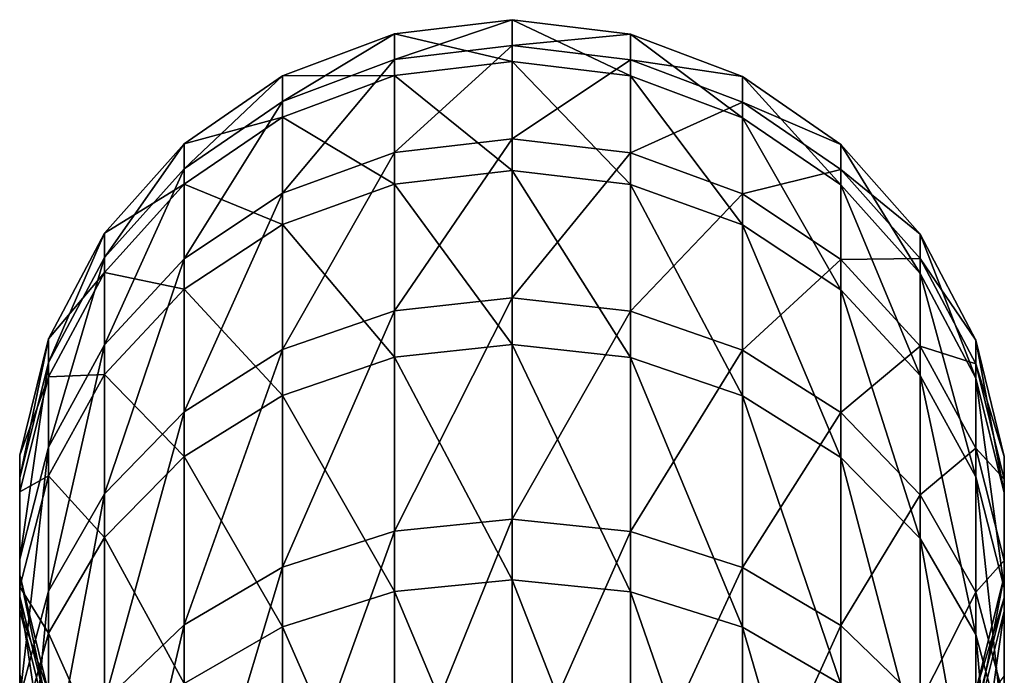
# Model space of a CAD drawing. Header units: millimetres. Extents: x -73 to 73, y -375 to 193.
# Tile 13 of 13: x -11 to 11, y 177 to 193. Entities that reach past the tile are written whole.
import ezdxf

# ---------------------------------------------------------------- set-up
doc = ezdxf.new("R2010")
doc.units = ezdxf.units.MM
doc.header["$LTSCALE"] = 65.185185
doc.layers.add('44', color=7, linetype='CONTINUOUS')
doc.layers.add('45', color=7, linetype='CONTINUOUS')

msp = doc.modelspace()

# ---------------------------------------------------------------- linework, layer by layer
at = {"layer": '44', "color": 7, "linetype": 'CONTINUOUS', "true_color": 0xa2afbf}
for points in [[(2.752, 192.355, 66.192), (2.752, 191.387, 55.129), (0, 192.689, 66.187), (2.752, 192.355, 66.192)], [(0, 192.087, 77.323), (2.752, 192.355, 66.192), (0, 192.689, 66.187), (0, 192.087, 77.323)], [(0, 192.689, 66.187), (2.752, 191.387, 55.129), (0, 191.717, 55.077), (0, 192.689, 66.187)], [(2.752, 191.755, 77.282), (2.752, 192.355, 66.192), (0, 192.087, 77.323), (2.752, 191.755, 77.282)], [(5.347, 191.371, 66.209), (5.347, 190.415, 55.284), (2.752, 192.355, 66.192), (5.347, 191.371, 66.209)], [(2.752, 191.755, 77.282), (5.347, 191.371, 66.209), (2.752, 192.355, 66.192), (2.752, 191.755, 77.282)], [(2.752, 192.355, 66.192), (5.347, 190.415, 55.284), (2.752, 191.387, 55.129), (2.752, 192.355, 66.192)], [(0, 189.923, 88.264), (2.752, 191.755, 77.282), (0, 192.087, 77.323), (0, 189.923, 88.264)], [(2.752, 189.6, 88.176), (2.752, 191.755, 77.282), (0, 189.923, 88.264), (2.752, 189.6, 88.176)], [(2.752, 191.387, 55.129), (2.752, 188.871, 44.313), (0, 191.717, 55.077), (2.752, 191.387, 55.129)], [(0, 191.717, 55.077), (2.752, 188.871, 44.313), (0, 189.19, 44.214), (0, 191.717, 55.077)], [(5.347, 190.779, 77.159), (5.347, 191.371, 66.209), (2.752, 191.755, 77.282), (5.347, 190.779, 77.159)], [(2.752, 189.6, 88.176), (5.347, 190.779, 77.159), (2.752, 191.755, 77.282), (2.752, 189.6, 88.176)], [(5.347, 190.415, 55.284), (5.347, 187.93, 44.603), (2.752, 191.387, 55.129), (5.347, 190.415, 55.284)], [(2.752, 191.387, 55.129), (5.347, 187.93, 44.603), (2.752, 188.871, 44.313), (2.752, 191.387, 55.129)], [(7.63, 189.794, 66.235), (7.63, 188.857, 55.532), (5.347, 191.371, 66.209), (7.63, 189.794, 66.235)], [(5.347, 190.779, 77.159), (7.63, 189.794, 66.235), (5.347, 191.371, 66.209), (5.347, 190.779, 77.159)], [(5.347, 191.371, 66.209), (7.63, 188.857, 55.532), (5.347, 190.415, 55.284), (5.347, 191.371, 66.209)], [(5.347, 188.65, 87.917), (5.347, 190.779, 77.159), (2.752, 189.6, 88.176), (5.347, 188.65, 87.917)], [(7.63, 189.214, 76.963), (7.63, 189.794, 66.235), (5.347, 190.779, 77.159), (7.63, 189.214, 76.963)], [(5.347, 188.65, 87.917), (7.63, 189.214, 76.963), (5.347, 190.779, 77.159), (5.347, 188.65, 87.917)], [(7.63, 188.857, 55.532), (7.63, 186.423, 45.068), (5.347, 190.415, 55.284), (7.63, 188.857, 55.532)], [(5.347, 190.415, 55.284), (7.63, 186.423, 45.068), (5.347, 187.93, 44.603), (5.347, 190.415, 55.284)], [(0, 186.239, 98.79), (2.752, 189.6, 88.176), (0, 189.923, 88.264), (0, 186.239, 98.79)], [(9.469, 187.716, 66.27), (9.469, 186.805, 55.859), (7.63, 189.794, 66.235), (9.469, 187.716, 66.27)], [(7.63, 189.214, 76.963), (9.469, 187.716, 66.27), (7.63, 189.794, 66.235), (7.63, 189.214, 76.963)], [(7.63, 189.794, 66.235), (9.469, 186.805, 55.859), (7.63, 188.857, 55.532), (7.63, 189.794, 66.235)], [(2.752, 185.932, 98.658), (2.752, 189.6, 88.176), (0, 186.239, 98.79), (2.752, 185.932, 98.658)], [(2.752, 185.932, 98.658), (5.347, 188.65, 87.917), (2.752, 189.6, 88.176), (2.752, 185.932, 98.658)], [(2.752, 188.871, 44.313), (2.752, 184.857, 33.958), (0, 189.19, 44.214), (2.752, 188.871, 44.313)], [(0, 189.19, 44.214), (2.752, 184.857, 33.958), (0, 185.159, 33.816), (0, 189.19, 44.214)], [(7.63, 187.129, 87.503), (7.63, 189.214, 76.963), (5.347, 188.65, 87.917), (7.63, 187.129, 87.503)], [(9.469, 187.151, 76.705), (9.469, 187.716, 66.27), (7.63, 189.214, 76.963), (9.469, 187.151, 76.705)], [(7.63, 187.129, 87.503), (9.469, 187.151, 76.705), (7.63, 189.214, 76.963), (7.63, 187.129, 87.503)], [(5.347, 187.93, 44.603), (5.347, 183.966, 34.378), (2.752, 188.871, 44.313), (5.347, 187.93, 44.603)], [(2.752, 188.871, 44.313), (5.347, 183.966, 34.378), (2.752, 184.857, 33.958), (2.752, 188.871, 44.313)], [(9.469, 186.805, 55.859), (9.469, 184.437, 45.68), (7.63, 188.857, 55.532), (9.469, 186.805, 55.859)], [(7.63, 188.857, 55.532), (9.469, 184.437, 45.68), (7.63, 186.423, 45.068), (7.63, 188.857, 55.532)], [(5.347, 185.028, 98.268), (5.347, 188.65, 87.917), (2.752, 185.932, 98.658), (5.347, 185.028, 98.268)], [(5.347, 185.028, 98.268), (7.63, 187.129, 87.503), (5.347, 188.65, 87.917), (5.347, 185.028, 98.268)], [(7.63, 186.423, 45.068), (7.63, 182.54, 35.051), (5.347, 187.93, 44.603), (7.63, 186.423, 45.068)], [(5.347, 187.93, 44.603), (7.63, 182.54, 35.051), (5.347, 183.966, 34.378), (5.347, 187.93, 44.603)], [(10.757, 185.258, 66.31), (10.757, 184.377, 56.246), (9.469, 187.716, 66.27), (10.757, 185.258, 66.31)], [(9.469, 187.151, 76.705), (10.757, 185.258, 66.31), (9.469, 187.716, 66.27), (9.469, 187.151, 76.705)], [(9.469, 187.716, 66.27), (10.757, 184.377, 56.246), (9.469, 186.805, 55.859), (9.469, 187.716, 66.27)], [(7.63, 183.58, 97.643), (7.63, 187.129, 87.503), (5.347, 185.028, 98.268), (7.63, 183.58, 97.643)], [(9.469, 185.123, 86.956), (9.469, 187.151, 76.705), (7.63, 187.129, 87.503), (9.469, 185.123, 86.956)], [(7.63, 183.58, 97.643), (9.469, 185.123, 86.956), (7.63, 187.129, 87.503), (7.63, 183.58, 97.643)], [(10.757, 184.712, 76.399), (10.757, 185.258, 66.31), (9.469, 187.151, 76.705), (10.757, 184.712, 76.399)], [(9.469, 185.123, 86.956), (10.757, 184.712, 76.399), (9.469, 187.151, 76.705), (9.469, 185.123, 86.956)], [(10.757, 184.377, 56.246), (10.757, 182.088, 46.405), (9.469, 186.805, 55.859), (10.757, 184.377, 56.246)], [(9.469, 186.805, 55.859), (10.757, 182.088, 46.405), (9.469, 184.437, 45.68), (9.469, 186.805, 55.859)], [(9.469, 184.437, 45.68), (9.469, 180.66, 35.937), (7.63, 186.423, 45.068), (9.469, 184.437, 45.68)], [(7.63, 186.423, 45.068), (9.469, 180.66, 35.937), (7.63, 182.54, 35.051), (7.63, 186.423, 45.068)], [(0, 181.11, 108.693), (2.752, 185.932, 98.658), (0, 186.239, 98.79), (0, 181.11, 108.693)], [(2.752, 180.825, 108.519), (2.752, 185.932, 98.658), (0, 181.11, 108.693), (2.752, 180.825, 108.519)], [(2.752, 180.825, 108.519), (5.347, 185.028, 98.268), (2.752, 185.932, 98.658), (2.752, 180.825, 108.519)], [(11.418, 182.563, 66.355), (11.418, 181.715, 56.669), (10.757, 185.258, 66.31), (11.418, 182.563, 66.355)], [(10.757, 184.712, 76.399), (11.418, 182.563, 66.355), (10.757, 185.258, 66.31), (10.757, 184.712, 76.399)], [(10.757, 185.258, 66.31), (11.418, 181.715, 56.669), (10.757, 184.377, 56.246), (10.757, 185.258, 66.31)], [(2.752, 184.857, 33.958), (2.752, 179.424, 24.272), (0, 185.159, 33.816), (2.752, 184.857, 33.958)], [(0, 185.159, 33.816), (2.752, 179.424, 24.272), (0, 179.704, 24.089), (0, 185.159, 33.816)], [(5.347, 179.985, 108.006), (5.347, 185.028, 98.268), (2.752, 180.825, 108.519), (5.347, 179.985, 108.006)], [(5.347, 179.985, 108.006), (7.63, 183.58, 97.643), (5.347, 185.028, 98.268), (5.347, 179.985, 108.006)], [(9.469, 181.672, 96.82), (9.469, 185.123, 86.956), (7.63, 183.58, 97.643), (9.469, 181.672, 96.82)], [(10.757, 182.751, 86.31), (10.757, 184.712, 76.399), (9.469, 185.123, 86.956), (10.757, 182.751, 86.31)], [(9.469, 181.672, 96.82), (10.757, 182.751, 86.31), (9.469, 185.123, 86.956), (9.469, 181.672, 96.82)], [(5.347, 183.966, 34.378), (5.347, 178.602, 24.813), (2.752, 184.857, 33.958), (5.347, 183.966, 34.378)], [(2.752, 184.857, 33.958), (5.347, 178.602, 24.813), (2.752, 179.424, 24.272), (2.752, 184.857, 33.958)], [(11.418, 182.038, 76.064), (11.418, 182.563, 66.355), (10.757, 184.712, 76.399), (11.418, 182.038, 76.064)], [(10.757, 182.751, 86.31), (11.418, 182.038, 76.064), (10.757, 184.712, 76.399), (10.757, 182.751, 86.31)], [(10.757, 182.088, 46.405), (10.757, 178.436, 36.985), (9.469, 184.437, 45.68), (10.757, 182.088, 46.405)], [(9.469, 184.437, 45.68), (10.757, 178.436, 36.985), (9.469, 180.66, 35.937), (9.469, 184.437, 45.68)], [(11.418, 181.715, 56.669), (11.418, 179.513, 47.2), (10.757, 184.377, 56.246), (11.418, 181.715, 56.669)], [(10.757, 184.377, 56.246), (11.418, 179.513, 47.2), (10.757, 182.088, 46.405), (10.757, 184.377, 56.246)], [(7.63, 182.54, 35.051), (7.63, 177.284, 25.68), (5.347, 183.966, 34.378), (7.63, 182.54, 35.051)], [(5.347, 183.966, 34.378), (7.63, 177.284, 25.68), (5.347, 178.602, 24.813), (5.347, 183.966, 34.378)], [(7.63, 178.639, 107.183), (7.63, 183.58, 97.643), (5.347, 179.985, 108.006), (7.63, 178.639, 107.183)], [(7.63, 178.639, 107.183), (9.469, 181.672, 96.82), (7.63, 183.58, 97.643), (7.63, 178.639, 107.183)], [(10.757, 179.414, 95.846), (10.757, 182.751, 86.31), (9.469, 181.672, 96.82), (10.757, 179.414, 95.846)], [(11.418, 180.151, 85.602), (11.418, 182.038, 76.064), (10.757, 182.751, 86.31), (11.418, 180.151, 85.602)], [(10.757, 179.414, 95.846), (11.418, 180.151, 85.602), (10.757, 182.751, 86.31), (10.757, 179.414, 95.846)], [(9.469, 180.66, 35.937), (9.469, 175.548, 26.822), (7.63, 182.54, 35.051), (9.469, 180.66, 35.937)], [(7.63, 182.54, 35.051), (9.469, 175.548, 26.822), (7.63, 177.284, 25.68), (7.63, 182.54, 35.051)], [(11.414, 179.788, 66.401), (11.414, 178.975, 57.106), (11.418, 182.563, 66.355), (11.414, 179.788, 66.401)], [(11.418, 182.038, 76.064), (11.414, 179.788, 66.401), (11.418, 182.563, 66.355), (11.418, 182.038, 76.064)], [(11.418, 182.563, 66.355), (11.414, 178.975, 57.106), (11.418, 181.715, 56.669), (11.418, 182.563, 66.355)], [(11.418, 179.513, 47.2), (11.418, 175.998, 38.134), (10.757, 182.088, 46.405), (11.418, 179.513, 47.2)], [(10.757, 182.088, 46.405), (11.418, 175.998, 38.134), (10.757, 178.436, 36.985), (10.757, 182.088, 46.405)], [(11.414, 179.284, 75.719), (11.414, 179.788, 66.401), (11.418, 182.038, 76.064), (11.414, 179.284, 75.719)], [(11.418, 180.151, 85.602), (11.414, 179.284, 75.719), (11.418, 182.038, 76.064), (11.418, 180.151, 85.602)], [(9.469, 176.866, 106.1), (9.469, 181.672, 96.82), (7.63, 178.639, 107.183), (9.469, 176.866, 106.1)], [(9.469, 176.866, 106.1), (10.757, 179.414, 95.846), (9.469, 181.672, 96.82), (9.469, 176.866, 106.1)], [(11.414, 178.975, 57.106), (11.414, 176.861, 48.017), (11.418, 181.715, 56.669), (11.414, 178.975, 57.106)], [(11.418, 181.715, 56.669), (11.414, 176.861, 48.017), (11.418, 179.513, 47.2), (11.418, 181.715, 56.669)], [(0, 174.637, 117.776), (2.752, 180.825, 108.519), (0, 181.11, 108.693), (0, 174.637, 117.776)], [(2.752, 174.38, 117.563), (2.752, 180.825, 108.519), (0, 174.637, 117.776), (2.752, 174.38, 117.563)], [(2.752, 174.38, 117.563), (5.347, 179.985, 108.006), (2.752, 180.825, 108.519), (2.752, 174.38, 117.563)], [(10.757, 178.436, 36.985), (10.757, 173.494, 28.173), (9.469, 180.66, 35.937), (10.757, 178.436, 36.985)], [(9.469, 180.66, 35.937), (10.757, 173.494, 28.173), (9.469, 175.548, 26.822), (9.469, 180.66, 35.937)], [(5.347, 173.62, 116.936), (5.347, 179.985, 108.006), (2.752, 174.38, 117.563), (5.347, 173.62, 116.936)], [(5.347, 173.62, 116.936), (7.63, 178.639, 107.183), (5.347, 179.985, 108.006), (5.347, 173.62, 116.936)], [(11.418, 176.94, 94.779), (11.418, 180.151, 85.602), (10.757, 179.414, 95.846), (11.418, 176.94, 94.779)], [(11.414, 177.473, 84.872), (11.414, 179.284, 75.719), (11.418, 180.151, 85.602), (11.414, 177.473, 84.872)], [(11.418, 176.94, 94.779), (11.414, 177.473, 84.872), (11.418, 180.151, 85.602), (11.418, 176.94, 94.779)], [(10.746, 177.095, 66.446), (10.746, 176.315, 57.529), (11.414, 179.788, 66.401), (10.746, 177.095, 66.446)], [(11.414, 179.284, 75.719), (10.746, 177.095, 66.446), (11.414, 179.788, 66.401), (11.414, 179.284, 75.719)], [(11.414, 179.788, 66.401), (10.746, 176.315, 57.529), (11.414, 178.975, 57.106), (11.414, 179.788, 66.401)], [(2.752, 179.424, 24.272), (2.752, 172.682, 15.448), (0, 179.704, 24.089), (2.752, 179.424, 24.272)], [(0, 179.704, 24.089), (2.752, 172.682, 15.448), (0, 172.933, 15.227), (0, 179.704, 24.089)], [(11.414, 176.861, 48.017), (11.414, 173.488, 39.317), (11.418, 179.513, 47.2), (11.414, 176.861, 48.017)], [(11.418, 179.513, 47.2), (11.414, 173.488, 39.317), (11.418, 175.998, 38.134), (11.418, 179.513, 47.2)], [(5.347, 178.602, 24.813), (5.347, 171.944, 16.099), (2.752, 179.424, 24.272), (5.347, 178.602, 24.813)], [(2.752, 179.424, 24.272), (5.347, 171.944, 16.099), (2.752, 172.682, 15.448), (2.752, 179.424, 24.272)], [(10.757, 174.768, 104.818), (10.757, 179.414, 95.846), (9.469, 176.866, 106.1), (10.757, 174.768, 104.818)], [(10.746, 176.612, 75.384), (10.746, 177.095, 66.446), (11.414, 179.284, 75.719), (10.746, 176.612, 75.384)], [(11.414, 177.473, 84.872), (10.746, 176.612, 75.384), (11.414, 179.284, 75.719), (11.414, 177.473, 84.872)], [(10.757, 174.768, 104.818), (11.418, 176.94, 94.779), (10.757, 179.414, 95.846), (10.757, 174.768, 104.818)], [(10.746, 176.315, 57.529), (10.746, 174.287, 48.811), (11.414, 178.975, 57.106), (10.746, 176.315, 57.529)], [(11.414, 178.975, 57.106), (10.746, 174.287, 48.811), (11.414, 176.861, 48.017), (11.414, 178.975, 57.106)], [(7.63, 172.404, 115.933), (7.63, 178.639, 107.183), (5.347, 173.62, 116.936), (7.63, 172.404, 115.933)], [(7.63, 177.284, 25.68), (7.63, 170.761, 17.143), (5.347, 178.602, 24.813), (7.63, 177.284, 25.68)], [(5.347, 178.602, 24.813), (7.63, 170.761, 17.143), (5.347, 171.944, 16.099), (5.347, 178.602, 24.813)], [(7.63, 172.404, 115.933), (9.469, 176.866, 106.1), (7.63, 178.639, 107.183), (7.63, 172.404, 115.933)], [(11.418, 175.998, 38.134), (11.418, 171.242, 29.654), (10.757, 178.436, 36.985), (11.418, 175.998, 38.134)], [(10.757, 178.436, 36.985), (11.418, 171.242, 29.654), (10.757, 173.494, 28.173), (10.757, 178.436, 36.985)]]:
    msp.add_3dface(points, dxfattribs=at)
at = {"layer": '45', "color": 7, "linetype": 'CONTINUOUS', "true_color": 0xa2afbf}
for points in [[(0, 192.087, 77.323), (0, 192.689, 66.187), (-2.722, 191.763, 77.283), (0, 192.087, 77.323)], [(0, 192.689, 66.187), (0, 191.717, 55.077), (-2.722, 192.362, 66.192), (0, 192.689, 66.187)], [(-2.722, 191.763, 77.283), (0, 192.689, 66.187), (-2.722, 192.362, 66.192), (-2.722, 191.763, 77.283)], [(-2.722, 191.763, 77.283), (-2.722, 192.362, 66.192), (-5.32, 190.793, 77.161), (-2.722, 191.763, 77.283)], [(-2.722, 192.362, 66.192), (-2.722, 191.394, 55.128), (-5.32, 191.385, 66.209), (-2.722, 192.362, 66.192)], [(-5.32, 190.793, 77.161), (-2.722, 192.362, 66.192), (-5.32, 191.385, 66.209), (-5.32, 190.793, 77.161)], [(-2.722, 192.362, 66.192), (0, 191.717, 55.077), (-2.722, 191.394, 55.128), (-2.722, 192.362, 66.192)], [(0, 189.923, 88.264), (0, 192.087, 77.323), (-2.722, 189.607, 88.178), (0, 189.923, 88.264)], [(-2.722, 189.607, 88.178), (0, 192.087, 77.323), (-2.722, 191.763, 77.283), (-2.722, 189.607, 88.178)], [(-2.722, 189.607, 88.178), (-2.722, 191.763, 77.283), (-5.32, 188.664, 87.921), (-2.722, 189.607, 88.178)], [(-5.32, 188.664, 87.921), (-2.722, 191.763, 77.283), (-5.32, 190.793, 77.161), (-5.32, 188.664, 87.921)], [(0, 191.717, 55.077), (0, 189.19, 44.214), (-2.722, 191.394, 55.128), (0, 191.717, 55.077)], [(-5.32, 190.793, 77.161), (-5.32, 191.385, 66.209), (-7.607, 189.234, 76.966), (-5.32, 190.793, 77.161)], [(-5.32, 191.385, 66.209), (-5.32, 190.429, 55.282), (-7.607, 189.814, 66.235), (-5.32, 191.385, 66.209)], [(-7.607, 189.234, 76.966), (-5.32, 191.385, 66.209), (-7.607, 189.814, 66.235), (-7.607, 189.234, 76.966)], [(-2.722, 191.394, 55.128), (-2.722, 188.878, 44.311), (-5.32, 190.429, 55.282), (-2.722, 191.394, 55.128)], [(-5.32, 191.385, 66.209), (-2.722, 191.394, 55.128), (-5.32, 190.429, 55.282), (-5.32, 191.385, 66.209)], [(-2.722, 191.394, 55.128), (0, 189.19, 44.214), (-2.722, 188.878, 44.311), (-2.722, 191.394, 55.128)], [(-5.32, 188.664, 87.921), (-5.32, 190.793, 77.161), (-7.607, 187.148, 87.508), (-5.32, 188.664, 87.921)], [(-7.607, 187.148, 87.508), (-5.32, 190.793, 77.161), (-7.607, 189.234, 76.966), (-7.607, 187.148, 87.508)], [(-5.32, 190.429, 55.282), (-5.32, 187.944, 44.599), (-7.607, 188.877, 55.529), (-5.32, 190.429, 55.282)], [(-7.607, 189.814, 66.235), (-5.32, 190.429, 55.282), (-7.607, 188.877, 55.529), (-7.607, 189.814, 66.235)], [(-5.32, 190.429, 55.282), (-2.722, 188.878, 44.311), (-5.32, 187.944, 44.599), (-5.32, 190.429, 55.282)], [(-7.607, 189.234, 76.966), (-7.607, 189.814, 66.235), (-9.452, 187.176, 76.708), (-7.607, 189.234, 76.966)], [(-7.607, 189.814, 66.235), (-7.607, 188.877, 55.529), (-9.452, 187.741, 66.269), (-7.607, 189.814, 66.235)], [(-9.452, 187.176, 76.708), (-7.607, 189.814, 66.235), (-9.452, 187.741, 66.269), (-9.452, 187.176, 76.708)], [(0, 186.239, 98.79), (0, 189.923, 88.264), (-2.722, 185.939, 98.661), (0, 186.239, 98.79)], [(-2.722, 185.939, 98.661), (0, 189.923, 88.264), (-2.722, 189.607, 88.178), (-2.722, 185.939, 98.661)], [(-2.722, 185.939, 98.661), (-2.722, 189.607, 88.178), (-5.32, 185.041, 98.274), (-2.722, 185.939, 98.661)], [(-5.32, 185.041, 98.274), (-2.722, 189.607, 88.178), (-5.32, 188.664, 87.921), (-5.32, 185.041, 98.274)], [(-7.607, 187.148, 87.508), (-7.607, 189.234, 76.966), (-9.452, 185.148, 86.963), (-7.607, 187.148, 87.508)], [(-9.452, 185.148, 86.963), (-7.607, 189.234, 76.966), (-9.452, 187.176, 76.708), (-9.452, 185.148, 86.963)], [(0, 189.19, 44.214), (0, 185.159, 33.816), (-2.722, 188.878, 44.311), (0, 189.19, 44.214)], [(-7.607, 188.877, 55.529), (-7.607, 186.442, 45.062), (-9.452, 186.83, 55.855), (-7.607, 188.877, 55.529)], [(-9.452, 187.741, 66.269), (-7.607, 188.877, 55.529), (-9.452, 186.83, 55.855), (-9.452, 187.741, 66.269)], [(-7.607, 188.877, 55.529), (-5.32, 187.944, 44.599), (-7.607, 186.442, 45.062), (-7.607, 188.877, 55.529)], [(-2.722, 188.878, 44.311), (-2.722, 184.863, 33.955), (-5.32, 187.944, 44.599), (-2.722, 188.878, 44.311)], [(-2.722, 188.878, 44.311), (0, 185.159, 33.816), (-2.722, 184.863, 33.955), (-2.722, 188.878, 44.311)], [(-5.32, 185.041, 98.274), (-5.32, 188.664, 87.921), (-7.607, 183.599, 97.651), (-5.32, 185.041, 98.274)], [(-7.607, 183.599, 97.651), (-5.32, 188.664, 87.921), (-7.607, 187.148, 87.508), (-7.607, 183.599, 97.651)], [(-5.32, 187.944, 44.599), (-5.32, 183.979, 34.372), (-7.607, 186.442, 45.062), (-5.32, 187.944, 44.599)], [(-5.32, 187.944, 44.599), (-2.722, 184.863, 33.955), (-5.32, 183.979, 34.372), (-5.32, 187.944, 44.599)], [(-9.452, 187.176, 76.708), (-9.452, 187.741, 66.269), (-10.746, 184.74, 76.403), (-9.452, 187.176, 76.708)], [(-9.452, 187.741, 66.269), (-9.452, 186.83, 55.855), (-10.746, 185.286, 66.31), (-9.452, 187.741, 66.269)], [(-10.746, 184.74, 76.403), (-9.452, 187.741, 66.269), (-10.746, 185.286, 66.31), (-10.746, 184.74, 76.403)], [(-9.452, 185.148, 86.963), (-9.452, 187.176, 76.708), (-10.746, 182.779, 86.318), (-9.452, 185.148, 86.963)], [(-10.746, 182.779, 86.318), (-9.452, 187.176, 76.708), (-10.746, 184.74, 76.403), (-10.746, 182.779, 86.318)], [(-7.607, 183.599, 97.651), (-7.607, 187.148, 87.508), (-9.452, 181.695, 96.83), (-7.607, 183.599, 97.651)], [(-9.452, 181.695, 96.83), (-7.607, 187.148, 87.508), (-9.452, 185.148, 86.963), (-9.452, 181.695, 96.83)], [(-9.452, 186.83, 55.855), (-9.452, 184.461, 45.673), (-10.746, 184.405, 56.241), (-9.452, 186.83, 55.855)], [(-10.746, 185.286, 66.31), (-9.452, 186.83, 55.855), (-10.746, 184.405, 56.241), (-10.746, 185.286, 66.31)], [(-9.452, 186.83, 55.855), (-7.607, 186.442, 45.062), (-9.452, 184.461, 45.673), (-9.452, 186.83, 55.855)], [(-7.607, 186.442, 45.062), (-7.607, 182.558, 35.042), (-9.452, 184.461, 45.673), (-7.607, 186.442, 45.062)], [(-7.607, 186.442, 45.062), (-5.32, 183.979, 34.372), (-7.607, 182.558, 35.042), (-7.607, 186.442, 45.062)], [(0, 181.11, 108.693), (0, 186.239, 98.79), (-2.722, 180.831, 108.523), (0, 181.11, 108.693)], [(-2.722, 180.831, 108.523), (0, 186.239, 98.79), (-2.722, 185.939, 98.661), (-2.722, 180.831, 108.523)], [(-2.722, 180.831, 108.523), (-2.722, 185.939, 98.661), (-5.32, 179.997, 108.013), (-2.722, 180.831, 108.523)], [(-5.32, 179.997, 108.013), (-2.722, 185.939, 98.661), (-5.32, 185.041, 98.274), (-5.32, 179.997, 108.013)], [(-10.746, 184.74, 76.403), (-10.746, 185.286, 66.31), (-11.414, 182.068, 76.068), (-10.746, 184.74, 76.403)], [(-10.746, 185.286, 66.31), (-10.746, 184.405, 56.241), (-11.414, 182.593, 66.355), (-10.746, 185.286, 66.31)], [(-11.414, 182.068, 76.068), (-10.746, 185.286, 66.31), (-11.414, 182.593, 66.355), (-11.414, 182.068, 76.068)], [(-9.452, 181.695, 96.83), (-9.452, 185.148, 86.963), (-10.746, 179.441, 95.858), (-9.452, 181.695, 96.83)], [(-10.746, 179.441, 95.858), (-9.452, 185.148, 86.963), (-10.746, 182.779, 86.318), (-10.746, 179.441, 95.858)], [(-5.32, 179.997, 108.013), (-5.32, 185.041, 98.274), (-7.607, 178.656, 107.194), (-5.32, 179.997, 108.013)], [(-7.607, 178.656, 107.194), (-5.32, 185.041, 98.274), (-7.607, 183.599, 97.651), (-7.607, 178.656, 107.194)], [(0, 185.159, 33.816), (0, 179.704, 24.089), (-2.722, 184.863, 33.955), (0, 185.159, 33.816)], [(-10.746, 182.779, 86.318), (-10.746, 184.74, 76.403), (-11.414, 180.18, 85.61), (-10.746, 182.779, 86.318)], [(-11.414, 180.18, 85.61), (-10.746, 184.74, 76.403), (-11.414, 182.068, 76.068), (-11.414, 180.18, 85.61)], [(-2.722, 184.863, 33.955), (-2.722, 179.43, 24.268), (-5.32, 183.979, 34.372), (-2.722, 184.863, 33.955)], [(-2.722, 184.863, 33.955), (0, 179.704, 24.089), (-2.722, 179.43, 24.268), (-2.722, 184.863, 33.955)], [(-10.746, 184.405, 56.241), (-10.746, 182.115, 46.397), (-11.414, 181.745, 56.665), (-10.746, 184.405, 56.241)], [(-11.414, 182.593, 66.355), (-10.746, 184.405, 56.241), (-11.414, 181.745, 56.665), (-11.414, 182.593, 66.355)], [(-9.452, 184.461, 45.673), (-9.452, 180.682, 35.926), (-10.746, 182.115, 46.397), (-9.452, 184.461, 45.673)], [(-10.746, 184.405, 56.241), (-9.452, 184.461, 45.673), (-10.746, 182.115, 46.397), (-10.746, 184.405, 56.241)], [(-9.452, 184.461, 45.673), (-7.607, 182.558, 35.042), (-9.452, 180.682, 35.926), (-9.452, 184.461, 45.673)], [(-5.32, 183.979, 34.372), (-5.32, 178.614, 24.806), (-7.607, 182.558, 35.042), (-5.32, 183.979, 34.372)], [(-5.32, 183.979, 34.372), (-2.722, 179.43, 24.268), (-5.32, 178.614, 24.806), (-5.32, 183.979, 34.372)], [(-7.607, 178.656, 107.194), (-7.607, 183.599, 97.651), (-9.452, 176.887, 106.113), (-7.607, 178.656, 107.194)], [(-9.452, 176.887, 106.113), (-7.607, 183.599, 97.651), (-9.452, 181.695, 96.83), (-9.452, 176.887, 106.113)], [(-10.746, 179.441, 95.858), (-10.746, 182.779, 86.318), (-11.414, 176.968, 94.791), (-10.746, 179.441, 95.858)], [(-11.414, 176.968, 94.791), (-10.746, 182.779, 86.318), (-11.414, 180.18, 85.61), (-11.414, 176.968, 94.791)], [(-11.414, 182.068, 76.068), (-11.414, 182.593, 66.355), (-11.418, 179.314, 75.723), (-11.414, 182.068, 76.068)], [(-11.414, 182.593, 66.355), (-11.414, 181.745, 56.665), (-11.418, 179.818, 66.401), (-11.414, 182.593, 66.355)], [(-11.418, 179.314, 75.723), (-11.414, 182.593, 66.355), (-11.418, 179.818, 66.401), (-11.418, 179.314, 75.723)], [(-7.607, 182.558, 35.042), (-7.607, 177.301, 25.669), (-9.452, 180.682, 35.926), (-7.607, 182.558, 35.042)], [(-7.607, 182.558, 35.042), (-5.32, 178.614, 24.806), (-7.607, 177.301, 25.669), (-7.607, 182.558, 35.042)], [(-11.414, 180.18, 85.61), (-11.414, 182.068, 76.068), (-11.418, 177.503, 84.88), (-11.414, 180.18, 85.61)], [(-11.418, 177.503, 84.88), (-11.414, 182.068, 76.068), (-11.418, 179.314, 75.723), (-11.418, 177.503, 84.88)], [(-10.746, 182.115, 46.397), (-10.746, 178.462, 36.973), (-11.414, 179.542, 47.191), (-10.746, 182.115, 46.397)], [(-11.414, 181.745, 56.665), (-10.746, 182.115, 46.397), (-11.414, 179.542, 47.191), (-11.414, 181.745, 56.665)], [(-10.746, 182.115, 46.397), (-9.452, 180.682, 35.926), (-10.746, 178.462, 36.973), (-10.746, 182.115, 46.397)], [(-11.414, 181.745, 56.665), (-11.414, 179.542, 47.191), (-11.418, 179.005, 57.101), (-11.414, 181.745, 56.665)], [(-11.418, 179.818, 66.401), (-11.414, 181.745, 56.665), (-11.418, 179.005, 57.101), (-11.418, 179.818, 66.401)], [(-9.452, 176.887, 106.113), (-9.452, 181.695, 96.83), (-10.746, 174.792, 104.833), (-9.452, 176.887, 106.113)], [(-10.746, 174.792, 104.833), (-9.452, 181.695, 96.83), (-10.746, 179.441, 95.858), (-10.746, 174.792, 104.833)], [(0, 174.637, 117.776), (0, 181.11, 108.693), (-2.722, 174.385, 117.567), (0, 174.637, 117.776)], [(-2.722, 174.385, 117.567), (0, 181.11, 108.693), (-2.722, 180.831, 108.523), (-2.722, 174.385, 117.567)], [(-9.452, 180.682, 35.926), (-9.452, 175.569, 26.808), (-10.746, 178.462, 36.973), (-9.452, 180.682, 35.926)], [(-9.452, 180.682, 35.926), (-7.607, 177.301, 25.669), (-9.452, 175.569, 26.808), (-9.452, 180.682, 35.926)], [(-2.722, 174.385, 117.567), (-2.722, 180.831, 108.523), (-5.32, 173.631, 116.945), (-2.722, 174.385, 117.567)], [(-5.32, 173.631, 116.945), (-2.722, 180.831, 108.523), (-5.32, 179.997, 108.013), (-5.32, 173.631, 116.945)], [(-11.414, 176.968, 94.791), (-11.414, 180.18, 85.61), (-11.418, 174.419, 93.692), (-11.414, 176.968, 94.791)], [(-11.418, 174.419, 93.692), (-11.414, 180.18, 85.61), (-11.418, 177.503, 84.88), (-11.418, 174.419, 93.692)], [(-5.32, 173.631, 116.945), (-5.32, 179.997, 108.013), (-7.607, 172.419, 115.946), (-5.32, 173.631, 116.945)], [(-7.607, 172.419, 115.946), (-5.32, 179.997, 108.013), (-7.607, 178.656, 107.194), (-7.607, 172.419, 115.946)], [(-11.418, 179.314, 75.723), (-11.418, 179.818, 66.401), (-10.757, 176.64, 75.387), (-11.418, 179.314, 75.723)], [(-11.418, 179.818, 66.401), (-11.418, 179.005, 57.101), (-10.757, 177.124, 66.446), (-11.418, 179.818, 66.401)], [(-10.757, 176.64, 75.387), (-11.418, 179.818, 66.401), (-10.757, 177.124, 66.446), (-10.757, 176.64, 75.387)], [(-11.414, 179.542, 47.191), (-11.414, 176.026, 38.121), (-11.418, 176.89, 48.009), (-11.414, 179.542, 47.191)], [(-11.418, 179.005, 57.101), (-11.414, 179.542, 47.191), (-11.418, 176.89, 48.009), (-11.418, 179.005, 57.101)], [(-11.414, 179.542, 47.191), (-10.746, 178.462, 36.973), (-11.414, 176.026, 38.121), (-11.414, 179.542, 47.191)], [(0, 179.704, 24.089), (0, 172.933, 15.227), (-2.722, 179.43, 24.268), (0, 179.704, 24.089)], [(-11.418, 177.503, 84.88), (-11.418, 179.314, 75.723), (-10.757, 174.902, 84.172), (-11.418, 177.503, 84.88)], [(-10.757, 174.902, 84.172), (-11.418, 179.314, 75.723), (-10.757, 176.64, 75.387), (-10.757, 174.902, 84.172)], [(-10.746, 174.792, 104.833), (-10.746, 179.441, 95.858), (-11.414, 172.494, 103.428), (-10.746, 174.792, 104.833)], [(-11.414, 172.494, 103.428), (-10.746, 179.441, 95.858), (-11.414, 176.968, 94.791), (-11.414, 172.494, 103.428)], [(-2.722, 179.43, 24.268), (-2.722, 172.688, 15.443), (-5.32, 178.614, 24.806), (-2.722, 179.43, 24.268)], [(-2.722, 179.43, 24.268), (0, 172.933, 15.227), (-2.722, 172.688, 15.443), (-2.722, 179.43, 24.268)], [(-11.418, 179.005, 57.101), (-11.418, 176.89, 48.009), (-10.757, 176.343, 57.525), (-11.418, 179.005, 57.101)], [(-10.757, 177.124, 66.446), (-11.418, 179.005, 57.101), (-10.757, 176.343, 57.525), (-10.757, 177.124, 66.446)], [(-7.607, 172.419, 115.946), (-7.607, 178.656, 107.194), (-9.452, 170.82, 114.626), (-7.607, 172.419, 115.946)], [(-9.452, 170.82, 114.626), (-7.607, 178.656, 107.194), (-9.452, 176.887, 106.113), (-9.452, 170.82, 114.626)], [(-5.32, 178.614, 24.806), (-5.32, 171.955, 16.09), (-7.607, 177.301, 25.669), (-5.32, 178.614, 24.806)], [(-5.32, 178.614, 24.806), (-2.722, 172.688, 15.443), (-5.32, 171.955, 16.09), (-5.32, 178.614, 24.806)], [(-10.746, 178.462, 36.973), (-10.746, 173.518, 28.157), (-11.414, 176.026, 38.121), (-10.746, 178.462, 36.973)], [(-10.746, 178.462, 36.973), (-9.452, 175.569, 26.808), (-10.746, 173.518, 28.157), (-10.746, 178.462, 36.973)], [(-11.418, 174.419, 93.692), (-11.418, 177.503, 84.88), (-10.757, 171.945, 92.624), (-11.418, 174.419, 93.692)], [(-10.757, 171.945, 92.624), (-11.418, 177.503, 84.88), (-10.757, 174.902, 84.172), (-10.757, 171.945, 92.624)]]:
    msp.add_3dface(points, dxfattribs=at)

doc.saveas('drawing.dxf')
